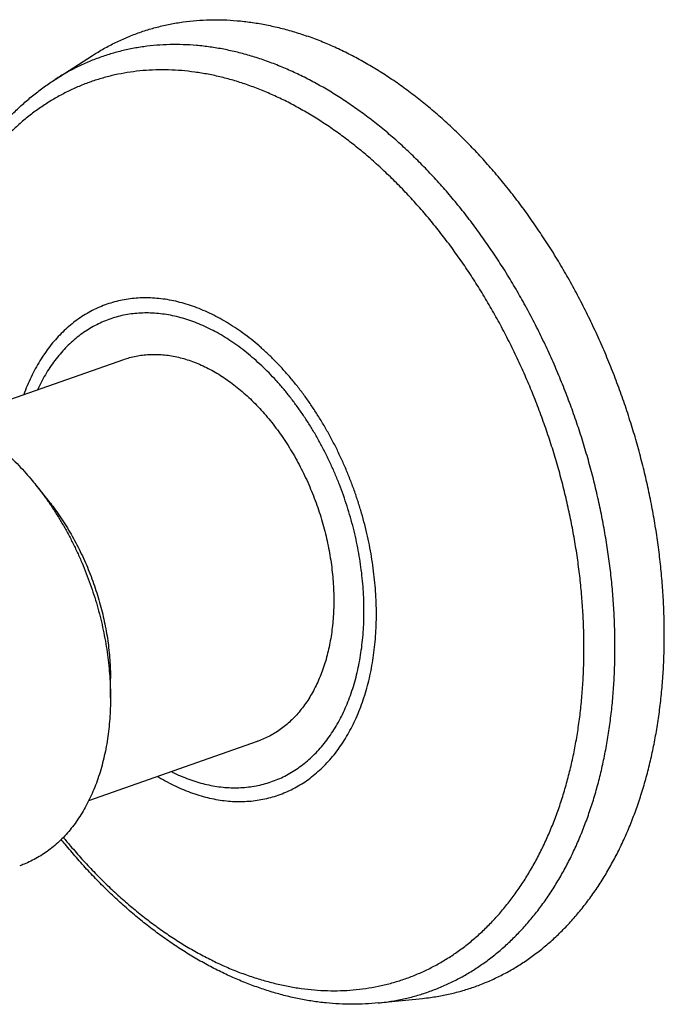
# Model space of a CAD drawing. Header units: millimetres. Extents: x 83 to 529, y 143 to 515.
# Tile 7 of 20: x 215 to 257, y 273 to 336. Entities that reach past the tile are written whole.
import ezdxf

# ---------------------------------------------------------------- set-up
doc = ezdxf.new("R2010")
doc.units = ezdxf.units.MM
doc.header["$LTSCALE"] = 46.255
doc.layers.get('0').update_dxf_attribs({"linetype": 'CONTINUOUS'})

msp = doc.modelspace()

# ---------------------------------------------------------------- linework, layer by layer
at = {"color": 7, "linetype": 'Continuous'}
for p, q in [((217.739, 332.204), (220.15, 333.752)), ((211.324, 310.421), (222.17, 314.22)), ((216.516, 306.142), (217.288, 305.174)), ((221.305, 292.466), (221.305, 293.704)), ((219.918, 285.883), (230.764, 289.681)), ((238.521, 272.861), (241.371, 273.156))]:
    msp.add_line(p, q, dxfattribs=at)
for points, knots in [([(220.15, 333.752), (220.239, 333.81), (220.57, 334.017), (221.155, 334.352), (221.915, 334.731), (222.695, 335.064), (223.492, 335.349), (224.305, 335.586), (225.133, 335.776), (225.974, 335.917), (226.827, 336.01), (227.692, 336.055), (228.566, 336.05), (229.448, 335.998), (230.337, 335.896), (231.232, 335.747), (232.131, 335.549), (233.032, 335.303), (233.629, 335.109), (233.927, 335.005)], [0, 0, 0, 0, 0.318269, 1.171647, 2.020465, 2.866878, 3.712063, 4.55799, 5.406279, 6.258289, 7.116082, 7.980649, 8.853894, 9.736924, 10.630894, 11.5373, 12.456624, 13.390328, 14.338748, 14.338748, 14.338748, 14.338748]), ([(241.371, 273.156), (241.542, 273.173), (241.994, 273.228), (242.722, 273.35), (243.55, 273.54), (244.363, 273.777), (245.16, 274.062), (245.939, 274.395), (246.7, 274.774), (247.441, 275.198), (248.161, 275.669), (248.86, 276.183), (249.535, 276.742), (250.186, 277.343), (250.811, 277.987), (251.411, 278.671), (251.984, 279.396), (252.528, 280.159), (253.044, 280.959), (253.531, 281.796), (253.987, 282.668), (254.412, 283.574), (254.806, 284.512), (255.167, 285.481), (255.496, 286.479), (255.791, 287.505), (256.053, 288.558), (256.281, 289.635), (256.474, 290.735), (256.632, 291.856), (256.756, 292.997), (256.844, 294.156), (256.897, 295.33), (256.914, 296.519), (256.896, 297.72), (256.843, 298.932), (256.754, 300.152), (256.631, 301.38), (256.472, 302.612), (256.278, 303.847), (256.051, 305.083), (255.789, 306.319), (255.493, 307.551), (255.164, 308.779), (254.802, 310.001), (254.409, 311.214), (253.983, 312.417), (253.527, 313.608), (253.041, 314.785), (252.525, 315.946), (251.98, 317.09), (251.408, 318.214), (250.809, 319.318), (250.184, 320.398), (249.533, 321.455), (248.859, 322.485), (248.162, 323.487), (247.442, 324.461), (246.702, 325.404), (245.942, 326.314), (245.164, 327.192), (244.368, 328.034), (243.556, 328.84), (242.73, 329.609), (241.89, 330.339), (241.037, 331.03), (240.174, 331.679), (239.3, 332.287), (238.419, 332.853), (237.531, 333.374), (236.637, 333.852), (235.738, 334.284), (234.837, 334.67), (234.231, 334.899), (233.927, 335.005)], [0, 0, 0, 0, 0.513937, 1.365947, 2.214236, 3.060163, 3.905348, 4.751761, 5.600579, 6.453957, 7.313046, 8.179536, 9.054943, 9.940217, 10.837115, 11.746212, 12.66889, 13.605882, 14.557701, 15.525443, 16.509004, 17.509322, 18.526294, 19.560057, 20.610972, 21.678392, 22.76282, 23.863431, 24.980166, 26.112657, 27.259946, 28.422137, 29.597877, 30.787017, 31.988567, 33.201475, 34.425457, 35.658862, 36.90148, 38.151844, 39.409009, 40.672281, 41.939946, 43.211728, 44.485849, 45.761616, 47.037928, 48.313227, 49.58715, 50.85782, 52.124798, 53.386714, 54.642334, 55.89118, 57.131507, 58.3631, 59.584491, 60.794916, 61.993783, 63.179697, 64.352649, 65.511279, 66.655377, 67.784317, 68.897253, 69.994389, 71.074717, 72.138574, 73.185512, 74.215382, 75.228651, 76.224897, 77.205015, 78.168945, 78.168945, 78.168945, 78.168945]), ([(208.364, 311.277), (208.365, 311.394), (208.369, 311.888), (208.394, 312.758), (208.46, 313.879), (208.559, 314.986), (208.692, 316.076), (208.858, 317.15), (209.058, 318.205), (209.29, 319.238), (209.556, 320.25), (209.854, 321.237), (210.184, 322.199), (210.545, 323.133), (210.937, 324.039), (211.359, 324.915), (211.811, 325.758), (212.291, 326.569), (212.799, 327.346), (213.334, 328.087), (213.894, 328.791), (214.478, 329.458), (215.087, 330.088), (215.717, 330.678), (216.369, 331.228), (217.041, 331.739), (217.504, 332.054), (217.739, 332.204)], [0, 0, 0, 0, 0.350674, 1.484878, 2.60859, 3.718981, 4.817863, 5.904736, 6.977938, 8.036726, 9.082332, 10.11444, 11.130135, 12.131436, 13.118714, 14.091186, 15.046996, 15.988937, 16.917182, 17.830241, 18.728973, 19.615587, 20.490849, 21.353436, 22.205825, 23.049347, 23.884833, 23.884833, 23.884833, 23.884833]), ([(222.17, 314.22), (222.291, 314.262), (222.549, 314.343), (222.949, 314.438), (223.371, 314.505), (223.8, 314.543), (224.236, 314.55), (224.677, 314.526), (225.122, 314.472), (225.57, 314.388), (226.02, 314.274), (226.318, 314.179), (226.467, 314.127)], [0, 0, 0, 0, 0.384101, 0.808002, 1.23436, 1.664406, 2.099305, 2.54014, 2.98789, 3.44343, 3.907514, 4.380778, 4.380778, 4.380778, 4.380778]), ([(226.467, 314.127), (226.619, 314.074), (226.923, 313.957), (227.373, 313.756), (227.821, 313.525), (228.266, 313.267), (228.706, 312.982), (229.141, 312.67), (229.569, 312.332), (229.99, 311.969), (230.403, 311.582), (230.805, 311.172), (231.198, 310.74), (231.579, 310.287), (231.948, 309.813), (232.303, 309.321), (232.645, 308.811), (232.971, 308.285), (233.282, 307.743), (233.577, 307.187), (233.854, 306.619), (234.114, 306.04), (234.355, 305.45), (234.578, 304.853), (234.78, 304.248), (234.963, 303.638), (235.126, 303.023), (235.267, 302.406), (235.387, 301.788), (235.486, 301.171), (235.564, 300.555), (235.619, 299.943), (235.652, 299.335), (235.663, 298.734), (235.652, 298.14), (235.619, 297.556), (235.564, 296.982), (235.487, 296.42), (235.389, 295.872), (235.269, 295.338), (235.127, 294.819), (234.965, 294.318), (234.782, 293.836), (234.58, 293.373), (234.357, 292.93), (234.116, 292.509), (233.856, 292.111), (233.579, 291.736), (233.284, 291.386), (232.972, 291.062), (232.645, 290.764), (232.303, 290.492), (231.947, 290.249), (231.578, 290.033), (231.196, 289.847), (230.921, 289.737), (230.776, 289.685), (230.764, 289.681)], [0, 0, 0, 0, 0.482955, 0.975994, 1.479391, 1.993307, 2.517796, 3.052807, 3.598197, 4.153732, 4.719097, 5.293898, 5.877674, 6.4699, 7.069992, 7.677316, 8.291191, 8.910896, 9.535674, 10.164738, 10.797278, 11.432461, 12.069441, 12.707362, 13.345362, 13.982579, 14.618154, 15.25124, 15.881001, 16.506623, 17.127313, 17.74231, 18.350884, 18.952348, 19.546058, 20.13142, 20.7079, 21.275022, 21.832381, 22.379647, 22.91657, 23.44299, 23.958839, 24.464151, 24.959068, 25.443842, 25.918843, 26.384563, 26.841612, 27.290726, 27.732755, 28.168662, 28.599511, 29.026453, 29.450709, 29.873549, 29.912194, 29.912194, 29.912194, 29.912194]), ([(210.345, 310.823), (210.518, 310.762), (210.864, 310.63), (211.377, 310.402), (211.888, 310.144), (212.395, 309.855), (212.897, 309.536), (213.394, 309.188), (213.884, 308.812), (214.366, 308.408), (214.84, 307.978), (215.304, 307.522), (215.756, 307.041), (216.16, 306.58), (216.41, 306.275), (216.516, 306.142)], [0, 0, 0, 0, 0.549604, 1.11063, 1.682764, 2.265786, 2.860822, 3.467526, 4.085098, 4.713703, 5.3537, 6.004022, 6.663711, 7.333426, 7.844409, 7.844409, 7.844409, 7.844409]), ([(216.516, 306.142), (216.551, 306.098), (216.728, 305.875), (217.039, 305.463), (217.438, 304.895), (217.822, 304.308), (218.19, 303.704), (218.54, 303.084), (218.872, 302.448), (219.186, 301.799), (219.48, 301.138), (219.754, 300.467), (220.007, 299.786), (220.239, 299.097), (220.45, 298.403), (220.638, 297.704), (220.804, 297.002), (220.946, 296.298), (221.066, 295.594), (221.162, 294.892), (221.234, 294.193), (221.282, 293.499), (221.302, 292.923), (221.305, 292.58), (221.305, 292.466)], [0, 0, 0, 0, 0.167917, 0.854583, 1.548654, 2.25025, 2.957861, 3.670092, 4.387358, 5.108584, 5.832112, 6.557256, 7.284109, 8.011013, 8.736414, 9.460637, 10.182656, 10.900808, 11.614325, 12.323431, 13.026599, 13.722389, 14.41118, 14.752777, 14.752777, 14.752777, 14.752777]), ([(217.288, 305.174), (217.391, 305.047), (217.615, 304.757), (217.949, 304.294), (218.29, 303.784), (218.617, 303.258), (218.928, 302.716), (219.222, 302.16), (219.5, 301.592), (219.76, 301.013), (220.001, 300.423), (220.223, 299.826), (220.426, 299.221), (220.609, 298.611), (220.771, 297.996), (220.913, 297.379), (221.033, 296.761), (221.132, 296.144), (221.209, 295.528), (221.265, 294.916), (221.298, 294.308), (221.305, 293.905), (221.305, 293.704)], [0, 0, 0, 0, 0.49111, 1.098383, 1.711849, 2.331822, 2.956871, 3.585518, 4.218002, 4.853555, 5.490565, 6.128014, 6.766243, 7.403774, 8.038999, 8.671936, 9.302055, 9.927779, 10.547986, 11.16315, 11.772051, 12.373273, 12.373273, 12.373273, 12.373273]), ([(221.305, 292.466), (221.305, 292.353), (221.302, 292.016), (221.283, 291.458), (221.235, 290.797), (221.163, 290.149), (221.067, 289.513), (220.948, 288.893), (220.806, 288.289), (220.64, 287.702), (220.452, 287.134), (220.242, 286.587), (220.01, 286.061), (219.756, 285.557), (219.482, 285.077), (219.188, 284.621), (218.874, 284.191), (218.542, 283.788), (218.191, 283.412), (217.823, 283.064), (217.439, 282.746), (217.039, 282.457), (216.624, 282.199), (216.195, 281.972), (215.808, 281.801), (215.563, 281.709), (215.468, 281.676)], [0, 0, 0, 0, 0.339485, 1.011412, 1.673605, 2.326581, 2.969227, 3.600511, 4.221055, 4.830671, 5.428537, 6.014503, 6.589593, 7.153419, 7.70567, 8.24748, 8.779484, 9.301712, 9.814753, 10.320356, 10.819057, 11.311401, 11.799153, 12.28377, 12.766019, 13.067695, 13.067695, 13.067695, 13.067695]), ([(230.816, 273.85), (230.519, 273.954), (229.926, 274.177), (229.045, 274.552), (228.166, 274.971), (227.292, 275.433), (226.423, 275.937), (225.563, 276.482), (224.711, 277.068), (223.869, 277.693), (223.039, 278.356), (222.223, 279.055), (221.421, 279.791), (220.634, 280.561), (219.863, 281.365), (219.11, 282.2), (218.54, 282.874), (218.219, 283.267), (218.138, 283.368)], [0, 0, 0, 0, 0.942907, 1.90054, 2.872892, 3.861072, 4.865915, 5.884956, 6.91778, 7.966279, 9.028556, 10.103549, 11.191352, 12.293293, 13.406692, 14.531002, 15.666945, 16.053708, 16.053708, 16.053708, 16.053708]), ([(238.521, 272.861), (238.247, 272.833), (237.693, 272.79), (236.857, 272.77), (236.011, 272.792), (235.157, 272.858), (234.296, 272.968), (233.429, 273.121), (232.558, 273.319), (231.684, 273.56), (231.105, 273.749), (230.816, 273.85)], [0, 0, 0, 0, 0.827883, 1.664047, 2.509513, 3.365398, 4.232697, 5.112267, 6.00483, 6.91097, 7.831141, 7.831141, 7.831141, 7.831141])]:
    msp.add_open_spline(points, degree=3, knots=knots, dxfattribs=at)
at = {"color": 9, "linetype": 'Continuous'}
for points, knots in [([(231.231, 333.431), (230.939, 333.533), (230.354, 333.723), (229.472, 333.964), (228.592, 334.157), (227.716, 334.304), (226.845, 334.403), (225.981, 334.455), (225.125, 334.459), (224.278, 334.416), (223.442, 334.325), (222.618, 334.186), (221.808, 334), (221.012, 333.768), (220.231, 333.488), (219.468, 333.163), (218.723, 332.792), (218.15, 332.464), (217.826, 332.261), (217.739, 332.204)], [0, 0, 0, 0, 0.928835, 1.843109, 2.743571, 3.631093, 4.506666, 5.371398, 6.226508, 7.073316, 7.913233, 8.747748, 9.578413, 10.406824, 11.234606, 12.063389, 12.894793, 13.730406, 14.042122, 14.042122, 14.042122, 14.042122]), ([(238.521, 272.861), (238.688, 272.878), (239.131, 272.932), (239.844, 273.052), (240.655, 273.237), (241.451, 273.47), (242.231, 273.749), (242.995, 274.075), (243.74, 274.446), (244.466, 274.862), (245.171, 275.322), (245.855, 275.826), (246.516, 276.373), (247.153, 276.962), (247.766, 277.592), (248.353, 278.263), (248.914, 278.972), (249.447, 279.719), (249.953, 280.503), (250.429, 281.323), (250.876, 282.177), (251.292, 283.064), (251.678, 283.983), (252.032, 284.932), (252.354, 285.909), (252.643, 286.914), (252.899, 287.945), (253.122, 288.999), (253.311, 290.077), (253.466, 291.175), (253.587, 292.292), (253.674, 293.427), (253.725, 294.577), (253.743, 295.741), (253.725, 296.918), (253.673, 298.104), (253.586, 299.3), (253.465, 300.501), (253.309, 301.708), (253.12, 302.918), (252.897, 304.128), (252.64, 305.338), (252.351, 306.545), (252.029, 307.748), (251.675, 308.944), (251.289, 310.133), (250.872, 311.311), (250.426, 312.477), (249.949, 313.63), (249.444, 314.767), (248.911, 315.887), (248.35, 316.988), (247.764, 318.068), (247.151, 319.127), (246.514, 320.161), (245.854, 321.17), (245.171, 322.152), (244.467, 323.105), (243.742, 324.028), (242.998, 324.92), (242.235, 325.779), (241.456, 326.604), (240.661, 327.394), (239.852, 328.147), (239.029, 328.862), (238.194, 329.538), (237.348, 330.174), (236.493, 330.77), (235.63, 331.323), (234.76, 331.834), (233.884, 332.302), (233.005, 332.725), (232.122, 333.103), (231.528, 333.327), (231.231, 333.431)], [0, 0, 0, 0, 0.503229, 1.337744, 2.168409, 2.99682, 3.824602, 4.653384, 5.484788, 6.320402, 7.161765, 8.01035, 8.867549, 9.734659, 10.612871, 11.503267, 12.406813, 13.324355, 14.256615, 15.204192, 16.167565, 17.147091, 18.143016, 19.155476, 20.184504, 21.230028, 22.291881, 23.369802, 24.463445, 25.572385, 26.696124, 27.834095, 28.985665, 30.150139, 31.326765, 32.51474, 33.713214, 34.921302, 36.138078, 37.362586, 38.593835, 39.830809, 41.072469, 42.317764, 43.56563, 44.814994, 46.064778, 47.3139, 48.561278, 49.805838, 51.046516, 52.282265, 53.512057, 54.734883, 55.949762, 57.155737, 58.35189, 59.53734, 60.711251, 61.872835, 63.021355, 64.156128, 65.276536, 66.382022, 67.472104, 68.546376, 69.604513, 70.646276, 71.67152, 72.680196, 73.672356, 74.648161, 75.607882, 76.551907, 76.551907, 76.551907, 76.551907]), ([(230.148, 331.847), (229.864, 331.947), (229.296, 332.131), (228.438, 332.364), (227.583, 332.551), (226.732, 332.691), (225.886, 332.785), (225.047, 332.832), (224.216, 332.832), (223.394, 332.786), (222.583, 332.692), (221.784, 332.552), (220.998, 332.366), (220.226, 332.133), (219.47, 331.854), (218.732, 331.531), (218.011, 331.162), (217.309, 330.749), (216.628, 330.293), (215.969, 329.793), (215.331, 329.252), (214.718, 328.67), (214.129, 328.047), (213.565, 327.386), (213.027, 326.686), (212.517, 325.949), (212.035, 325.176), (211.581, 324.369), (211.157, 323.528), (210.762, 322.655), (210.399, 321.751), (210.066, 320.819), (209.766, 319.858), (209.497, 318.872), (209.262, 317.86), (209.059, 316.826), (208.89, 315.77), (208.754, 314.694), (208.652, 313.601), (208.584, 312.491), (208.56, 311.707), (208.554, 311.293), (208.554, 311.255)], [0, 0, 0, 0, 0.902473, 1.790639, 2.665245, 3.527161, 4.377376, 5.217, 6.047251, 6.869451, 7.685012, 8.495427, 9.302247, 10.10707, 10.911516, 11.717212, 12.52577, 13.338763, 14.157713, 14.984071, 15.819204, 16.66438, 17.520761, 18.389398, 19.271218, 20.16703, 21.077518, 22.00324, 22.944633, 23.902018, 24.875599, 25.865476, 26.871641, 27.893986, 28.932306, 29.986305, 31.055605, 32.139748, 33.238209, 34.350391, 35.475634, 35.590787, 35.590787, 35.590787, 35.590787]), ([(230.148, 274.631), (230.432, 274.532), (231, 274.348), (231.858, 274.115), (232.713, 273.928), (233.564, 273.788), (234.41, 273.694), (235.249, 273.647), (236.08, 273.647), (236.902, 273.693), (237.713, 273.787), (238.512, 273.927), (239.298, 274.113), (240.069, 274.346), (240.825, 274.624), (241.564, 274.948), (242.285, 275.317), (242.986, 275.73), (243.668, 276.186), (244.327, 276.685), (244.964, 277.227), (245.578, 277.809), (246.167, 278.432), (246.731, 279.093), (247.268, 279.793), (247.779, 280.53), (248.261, 281.303), (248.715, 282.11), (249.139, 282.951), (249.533, 283.824), (249.897, 284.727), (250.229, 285.66), (250.53, 286.621), (250.798, 287.607), (251.034, 288.619), (251.237, 289.653), (251.406, 290.709), (251.542, 291.784), (251.644, 292.878), (251.712, 293.988), (251.746, 295.113), (251.746, 296.25), (251.711, 297.399), (251.643, 298.557), (251.541, 299.722), (251.405, 300.892), (251.235, 302.067), (251.032, 303.243), (250.796, 304.419), (250.527, 305.594), (250.226, 306.764), (249.894, 307.929), (249.53, 309.087), (249.136, 310.235), (248.711, 311.373), (248.258, 312.497), (247.775, 313.607), (247.265, 314.701), (246.728, 315.776), (246.165, 316.832), (245.576, 317.866), (244.963, 318.877), (244.326, 319.863), (243.668, 320.823), (242.987, 321.756), (242.287, 322.659), (241.567, 323.531), (240.829, 324.371), (240.075, 325.178), (239.304, 325.951), (238.519, 326.687), (237.721, 327.386), (236.911, 328.048), (236.09, 328.67), (235.26, 329.252), (234.422, 329.793), (233.577, 330.291), (232.726, 330.747), (231.871, 331.16), (231.014, 331.529), (230.436, 331.746), (230.148, 331.847)], [0, 0, 0, 0, 0.902473, 1.790639, 2.665245, 3.527161, 4.377376, 5.217, 6.047251, 6.869451, 7.685012, 8.495427, 9.302247, 10.10707, 10.911516, 11.717212, 12.52577, 13.338763, 14.157713, 14.984071, 15.819204, 16.66438, 17.520761, 18.389398, 19.271218, 20.16703, 21.077518, 22.00324, 22.944633, 23.902018, 24.875599, 25.865476, 26.871641, 27.893986, 28.932306, 29.986305, 31.055605, 32.139748, 33.238209, 34.350391, 35.475634, 36.613217, 37.762363, 38.922248, 40.092006, 41.270734, 42.457491, 43.651305, 44.851172, 46.056068, 47.264948, 48.476757, 49.690427, 50.904888, 52.119062, 53.331869, 54.542237, 55.749102, 56.951414, 58.148143, 59.33828, 60.520836, 61.694856, 62.859413, 64.013622, 65.15664, 66.287669, 67.405964, 68.510838, 69.601663, 70.677879, 71.738995, 72.784597, 73.814351, 74.82801, 75.825421, 76.806524, 77.771365, 78.720097, 79.652986, 80.570414, 80.570414, 80.570414, 80.570414]), ([(226.587, 317.64), (226.407, 317.703), (226.046, 317.818), (225.501, 317.959), (224.959, 318.066), (224.419, 318.139), (223.885, 318.177), (223.356, 318.18), (222.834, 318.149), (222.32, 318.083), (221.815, 317.983), (221.32, 317.849), (220.836, 317.681), (220.365, 317.479), (219.907, 317.244), (219.464, 316.976), (219.035, 316.677), (218.623, 316.346), (218.228, 315.984), (217.851, 315.592), (217.493, 315.172), (217.154, 314.723), (216.835, 314.248), (216.537, 313.746), (216.261, 313.219), (216.007, 312.668), (215.836, 312.246), (215.748, 312.009), (215.732, 311.966)], [0, 0, 0, 0, 0.572703, 1.134929, 1.687344, 2.230735, 2.766011, 3.294191, 3.816399, 4.333849, 4.847834, 5.3597, 5.870828, 6.382613, 6.896438, 7.413654, 7.935554, 8.46336, 8.998204, 9.541113, 10.093003, 10.654672, 11.226794, 11.809923, 12.404488, 13.010799, 13.629054, 13.769038, 13.769038, 13.769038, 13.769038]), ([(226.467, 316.701), (226.296, 316.761), (225.952, 316.871), (225.433, 317.005), (224.914, 317.106), (224.398, 317.174), (223.887, 317.209), (223.381, 317.209), (222.882, 317.177), (222.391, 317.11), (221.909, 317.01), (221.436, 316.877), (220.975, 316.712), (220.526, 316.513), (220.091, 316.282), (219.669, 316.02), (219.262, 315.727), (218.871, 315.404), (218.498, 315.051), (218.141, 314.669), (217.803, 314.259), (217.484, 313.822), (217.185, 313.359), (216.907, 312.871), (216.723, 312.505), (216.628, 312.304), (216.615, 312.275)], [0, 0, 0, 0, 0.544953, 1.081243, 1.609097, 2.128889, 2.64114, 3.146506, 3.645858, 4.140491, 4.631843, 5.121391, 5.610533, 6.100586, 6.59285, 7.088609, 7.589141, 8.095652, 8.609256, 9.130944, 9.661582, 10.201911, 10.752559, 11.314037, 11.886732, 11.981318, 11.981318, 11.981318, 11.981318]), ([(226.587, 286.345), (226.767, 286.282), (227.127, 286.166), (227.672, 286.025), (228.215, 285.919), (228.754, 285.846), (229.289, 285.808), (229.817, 285.804), (230.34, 285.835), (230.854, 285.901), (231.359, 286.001), (231.853, 286.136), (232.337, 286.304), (232.808, 286.506), (233.266, 286.741), (233.71, 287.008), (234.138, 287.308), (234.55, 287.639), (234.945, 288.001), (235.322, 288.392), (235.681, 288.813), (236.02, 289.261), (236.338, 289.737), (236.636, 290.239), (236.913, 290.766), (237.167, 291.316), (237.399, 291.89), (237.607, 292.485), (237.792, 293.1), (237.954, 293.734), (238.09, 294.386), (238.203, 295.054), (238.291, 295.736), (238.353, 296.432), (238.391, 297.14), (238.403, 297.858), (238.391, 298.585), (238.353, 299.32), (238.29, 300.06), (238.202, 300.804), (238.089, 301.55), (237.952, 302.298), (237.79, 303.044), (237.605, 303.789), (237.396, 304.53), (237.164, 305.265), (236.91, 305.994), (236.634, 306.713), (236.336, 307.423), (236.017, 308.121), (235.679, 308.807), (235.32, 309.477), (234.944, 310.132), (234.549, 310.769), (234.138, 311.388), (233.71, 311.986), (233.267, 312.564), (232.81, 313.119), (232.34, 313.65), (231.858, 314.156), (231.364, 314.636), (230.86, 315.09), (230.347, 315.515), (229.825, 315.912), (229.297, 316.279), (228.763, 316.615), (228.225, 316.921), (227.682, 317.194), (227.138, 317.435), (226.77, 317.575), (226.587, 317.64)], [0, 0, 0, 0, 0.572703, 1.134929, 1.687344, 2.230735, 2.766011, 3.294191, 3.816399, 4.333849, 4.847834, 5.3597, 5.870828, 6.382613, 6.896438, 7.413654, 7.935554, 8.46336, 8.998204, 9.541113, 10.093003, 10.654672, 11.226794, 11.809923, 12.404488, 13.010799, 13.629054, 14.259339, 14.901634, 15.555823, 16.221696, 16.898958, 17.587232, 18.286068, 18.994948, 19.713292, 20.440463, 21.175772, 21.918486, 22.667831, 23.422997, 24.183144, 24.947404, 25.714893, 26.484706, 27.255929, 28.02764, 28.798915, 29.568831, 30.336474, 31.100938, 31.861336, 32.616801, 33.36649, 34.109592, 34.845331, 35.572973, 36.291826, 37.001252, 37.700666, 38.389546, 39.067439, 39.733963, 40.388818, 41.031788, 41.66275, 42.281678, 42.88865, 43.483856, 44.067599, 44.067599, 44.067599, 44.067599]), ([(226.467, 287.2), (226.639, 287.14), (226.982, 287.03), (227.502, 286.896), (228.02, 286.795), (228.536, 286.727), (229.048, 286.692), (229.554, 286.692), (230.053, 286.724), (230.544, 286.791), (231.026, 286.891), (231.498, 287.023), (231.959, 287.189), (232.408, 287.388), (232.844, 287.618), (233.266, 287.881), (233.672, 288.174), (234.063, 288.497), (234.437, 288.85), (234.793, 289.232), (235.131, 289.642), (235.45, 290.079), (235.749, 290.542), (236.028, 291.03), (236.285, 291.542), (236.521, 292.076), (236.735, 292.633), (236.926, 293.21), (237.094, 293.806), (237.239, 294.42), (237.36, 295.05), (237.458, 295.696), (237.531, 296.355), (237.579, 297.027), (237.604, 297.709), (237.603, 298.401), (237.579, 299.1), (237.53, 299.806), (237.457, 300.516), (237.359, 301.23), (237.238, 301.945), (237.093, 302.66), (236.924, 303.374), (236.733, 304.084), (236.519, 304.79), (236.283, 305.489), (236.025, 306.181), (235.747, 306.864), (235.448, 307.535), (235.129, 308.195), (234.792, 308.84), (234.436, 309.471), (234.062, 310.085), (233.672, 310.681), (233.266, 311.258), (232.845, 311.815), (232.41, 312.35), (231.962, 312.862), (231.502, 313.35), (231.031, 313.813), (230.55, 314.25), (230.06, 314.66), (229.562, 315.042), (229.056, 315.395), (228.545, 315.72), (228.03, 316.013), (227.512, 316.275), (226.992, 316.506), (226.642, 316.64), (226.467, 316.701)], [0, 0, 0, 0, 0.544953, 1.081243, 1.609097, 2.128889, 2.64114, 3.146506, 3.645858, 4.140491, 4.631843, 5.121391, 5.610533, 6.100586, 6.59285, 7.088609, 7.589141, 8.095652, 8.609256, 9.130944, 9.661582, 10.201911, 10.752559, 11.314037, 11.886732, 12.470918, 13.066752, 13.674278, 14.293439, 14.924085, 15.565973, 16.218774, 16.882086, 17.555437, 18.238282, 18.930022, 19.630005, 20.337528, 21.051844, 21.77217, 22.497692, 23.227564, 23.960919, 24.696873, 25.434527, 26.172969, 26.911291, 27.648589, 28.383959, 29.11651, 29.845357, 30.569622, 31.288453, 32.001048, 32.706663, 33.40459, 34.094159, 34.774676, 35.445472, 36.105951, 36.755702, 37.394534, 38.022331, 38.638962, 39.243979, 39.836944, 40.417556, 40.985656, 41.541239, 41.541239, 41.541239, 41.541239]), ([(224.326, 287.426), (224.356, 287.408), (224.563, 287.283), (224.949, 287.064), (225.491, 286.79), (226.036, 286.549), (226.403, 286.409), (226.587, 286.345)], [0, 0, 0, 0, 0.105313, 0.724241, 1.331213, 1.926419, 2.510162, 2.510162, 2.510162, 2.510162]), ([(225.209, 287.735), (225.282, 287.699), (225.525, 287.58), (225.942, 287.395), (226.293, 287.261), (226.467, 287.2)], [0, 0, 0, 0, 0.244511, 0.812611, 1.368194, 1.368194, 1.368194, 1.368194]), ([(218.272, 283.504), (218.425, 283.317), (218.818, 282.846), (219.466, 282.107), (220.221, 281.301), (220.992, 280.528), (221.776, 279.792), (222.574, 279.092), (223.385, 278.431), (224.205, 277.809), (225.036, 277.227), (225.874, 276.686), (226.719, 276.187), (227.57, 275.731), (228.424, 275.319), (229.282, 274.95), (229.859, 274.733), (230.148, 274.631)], [0, 0, 0, 0, 0.723501, 1.841797, 2.946671, 4.037496, 5.113712, 6.174828, 7.220429, 8.250183, 9.263843, 10.261253, 11.242356, 12.207197, 13.155929, 14.088818, 15.006246, 15.006246, 15.006246, 15.006246])]:
    msp.add_open_spline(points, degree=3, knots=knots, dxfattribs=at)

doc.saveas('drawing.dxf')
